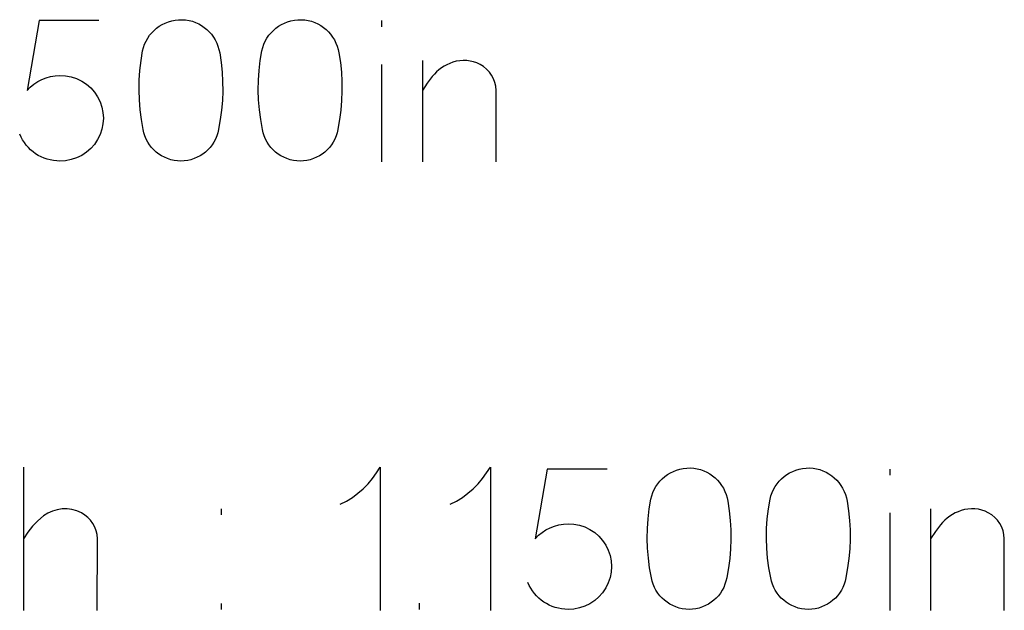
# Model space of a CAD drawing. Header units: inches. Extents: x -14.1 to 21.9, y -36.2 to -13.1.
# Tile 71 of 74: x 7.818 to 8.023, y -23.516 to -23.392. Entities that reach past the tile are written whole.
import ezdxf

# ---------------------------------------------------------------- set-up
doc = ezdxf.new("R2010")
doc.units = ezdxf.units.IN
doc.header["$LTSCALE"] = 0.5
doc.header["$MEASUREMENT"] = 0

msp = doc.modelspace()

# ---------------------------------------------------------------- linework, layer by layer
at = {"color": 7, "linetype": 'Continuous'}
for p, q in [((7.82157, -23.39227), (7.81904, -23.40686)), ((7.83408, -23.39227), (7.82157, -23.39227)), ((7.82157, -23.39227), (7.82157, -23.39227)), ((7.84731, -23.39308), (7.84794, -23.39277)), ((7.84794, -23.39277), (7.84861, -23.3925)), ((7.84861, -23.3925), (7.8493, -23.39229)), ((7.8493, -23.39229), (7.85001, -23.39216)), ((7.85001, -23.39216), (7.85073, -23.39208)), ((7.85073, -23.39208), (7.85147, -23.39207)), ((7.85147, -23.39207), (7.85147, -23.39207)), ((7.85147, -23.39207), (7.85221, -23.39212)), ((7.85221, -23.39212), (7.85292, -23.39223)), ((7.85292, -23.39223), (7.85362, -23.39241)), ((7.85362, -23.39241), (7.85429, -23.39265)), ((7.85429, -23.39265), (7.85494, -23.39294)), ((7.87225, -23.39308), (7.87288, -23.39277)), ((7.87288, -23.39277), (7.87355, -23.3925)), ((7.87355, -23.3925), (7.87424, -23.39229)), ((7.87424, -23.39229), (7.87495, -23.39216)), ((7.87495, -23.39216), (7.87567, -23.39208)), ((7.87567, -23.39208), (7.87641, -23.39207)), ((7.87641, -23.39207), (7.87641, -23.39207)), ((7.87641, -23.39207), (7.87715, -23.39212)), ((7.87715, -23.39212), (7.87786, -23.39223)), ((7.87786, -23.39223), (7.87856, -23.39241)), ((7.87856, -23.39241), (7.87923, -23.39265)), ((7.87923, -23.39265), (7.87988, -23.39294)), ((7.89318, -23.39227), (7.89318, -23.39356)), ((7.84468, -23.39534), (7.84513, -23.3948)), ((7.84513, -23.3948), (7.84562, -23.39431)), ((7.84562, -23.39431), (7.84615, -23.39385)), ((7.84615, -23.39385), (7.84671, -23.39344)), ((7.84671, -23.39344), (7.84731, -23.39308)), ((7.85494, -23.39294), (7.85554, -23.39328)), ((7.85554, -23.39328), (7.85612, -23.39368)), ((7.85612, -23.39368), (7.85665, -23.39412)), ((7.85665, -23.39412), (7.85715, -23.39461)), ((7.85715, -23.39461), (7.8576, -23.39513)), ((7.86962, -23.39534), (7.87007, -23.3948)), ((7.87007, -23.3948), (7.87056, -23.39431)), ((7.87056, -23.39431), (7.87109, -23.39385)), ((7.87109, -23.39385), (7.87165, -23.39344)), ((7.87165, -23.39344), (7.87225, -23.39308)), ((7.87988, -23.39294), (7.88048, -23.39328)), ((7.88048, -23.39328), (7.88106, -23.39368)), ((7.88106, -23.39368), (7.88159, -23.39412)), ((7.88159, -23.39412), (7.88209, -23.39461)), ((7.88209, -23.39461), (7.88254, -23.39513)), ((7.84363, -23.39718), (7.84393, -23.39654)), ((7.84393, -23.39654), (7.84428, -23.39593)), ((7.84428, -23.39593), (7.84468, -23.39534)), ((7.8576, -23.39513), (7.85802, -23.3957)), ((7.85802, -23.3957), (7.85839, -23.39632)), ((7.85839, -23.39632), (7.85871, -23.39696)), ((7.85871, -23.39696), (7.85898, -23.39763)), ((7.86857, -23.39718), (7.86887, -23.39654)), ((7.86887, -23.39654), (7.86922, -23.39593)), ((7.86922, -23.39593), (7.86962, -23.39534)), ((7.88254, -23.39513), (7.88296, -23.3957)), ((7.88296, -23.3957), (7.88333, -23.39632)), ((7.88333, -23.39632), (7.88365, -23.39696)), ((7.88365, -23.39696), (7.88392, -23.39763)), ((7.84288, -23.40064), (7.84322, -23.39858)), ((7.84322, -23.39858), (7.84339, -23.39787)), ((7.84322, -23.39858), (7.84322, -23.39858)), ((7.84339, -23.39787), (7.84363, -23.39718)), ((7.85898, -23.39763), (7.85919, -23.39832)), ((7.85919, -23.39832), (7.85934, -23.39903)), ((7.85934, -23.39903), (7.85934, -23.39903)), ((7.85934, -23.39903), (7.85964, -23.40103)), ((7.86782, -23.40064), (7.86816, -23.39858)), ((7.86816, -23.39858), (7.86833, -23.39787)), ((7.86816, -23.39858), (7.86816, -23.39858)), ((7.86833, -23.39787), (7.86857, -23.39718)), ((7.88392, -23.39763), (7.88413, -23.39832)), ((7.88413, -23.39832), (7.88428, -23.39903)), ((7.88428, -23.39903), (7.88428, -23.39903)), ((7.88428, -23.39903), (7.88458, -23.40103)), ((7.84264, -23.40269), (7.84288, -23.40064)), ((7.85964, -23.40103), (7.85984, -23.40303)), ((7.86758, -23.40269), (7.86782, -23.40064)), ((7.88458, -23.40103), (7.88478, -23.40303)), ((7.90173, -23.4006), (7.90173, -23.42186)), ((7.90811, -23.40097), (7.90748, -23.40121)), ((7.90882, -23.40078), (7.90811, -23.40097)), ((7.90811, -23.40097), (7.90811, -23.40097)), ((7.90954, -23.40066), (7.90882, -23.40078)), ((7.91026, -23.40061), (7.90954, -23.40066)), ((7.91099, -23.40063), (7.91026, -23.40061)), ((7.91172, -23.40072), (7.91099, -23.40063)), ((7.91243, -23.40088), (7.91172, -23.40072)), ((7.91312, -23.40112), (7.91243, -23.40088)), ((7.91379, -23.40144), (7.91312, -23.40112)), ((7.8425, -23.40475), (7.84264, -23.40269)), ((7.85984, -23.40303), (7.85995, -23.40503)), ((7.86744, -23.40475), (7.86758, -23.40269)), ((7.88478, -23.40303), (7.88489, -23.40503)), ((7.89318, -23.40144), (7.89318, -23.42186)), ((7.90471, -23.40298), (7.90424, -23.40345)), ((7.9052, -23.40255), (7.90471, -23.40298)), ((7.90573, -23.40216), (7.9052, -23.40255)), ((7.90628, -23.4018), (7.90573, -23.40216)), ((7.90687, -23.40149), (7.90628, -23.4018)), ((7.90748, -23.40121), (7.90687, -23.40149)), ((7.91452, -23.40189), (7.91379, -23.40144)), ((7.91379, -23.40144), (7.91379, -23.40144)), ((7.91516, -23.40241), (7.91452, -23.40189)), ((7.91573, -23.40302), (7.91516, -23.40241)), ((7.91621, -23.4037), (7.91573, -23.40302)), ((7.82048, -23.40554), (7.82128, -23.40501)), ((7.82128, -23.40501), (7.82215, -23.40457)), ((7.82215, -23.40457), (7.82305, -23.40421)), ((7.82305, -23.40421), (7.82398, -23.40396)), ((7.82398, -23.40396), (7.82494, -23.4038)), ((7.82494, -23.4038), (7.82592, -23.40376)), ((7.82592, -23.40376), (7.82592, -23.40376)), ((7.82592, -23.40376), (7.82712, -23.40381)), ((7.82712, -23.40381), (7.82828, -23.40403)), ((7.82828, -23.40403), (7.8294, -23.40439)), ((7.8294, -23.40439), (7.83047, -23.40492)), ((7.83047, -23.40492), (7.83148, -23.40557)), ((7.84247, -23.40681), (7.8425, -23.40475)), ((7.85995, -23.40503), (7.85997, -23.40702)), ((7.86741, -23.40681), (7.86744, -23.40475)), ((7.88489, -23.40503), (7.88491, -23.40702)), ((7.9038, -23.40396), (7.90275, -23.40534)), ((7.90424, -23.40345), (7.9038, -23.40396)), ((7.9038, -23.40396), (7.9038, -23.40396)), ((7.91661, -23.40443), (7.91621, -23.4037)), ((7.9169, -23.4052), (7.91661, -23.40443)), ((7.91708, -23.40601), (7.9169, -23.4052)), ((7.81904, -23.40686), (7.81973, -23.40616)), ((7.81904, -23.40686), (7.81904, -23.40686)), ((7.81973, -23.40616), (7.82048, -23.40554)), ((7.83148, -23.40557), (7.83236, -23.40635)), ((7.83236, -23.40635), (7.83313, -23.40723)), ((7.83313, -23.40723), (7.83379, -23.40823)), ((7.84253, -23.40886), (7.84247, -23.40681)), ((7.85997, -23.40702), (7.85989, -23.40901)), ((7.86747, -23.40886), (7.86741, -23.40681)), ((7.88491, -23.40702), (7.88483, -23.40901)), ((7.90275, -23.40534), (7.90173, -23.40686)), ((7.91715, -23.40686), (7.91708, -23.40601)), ((7.91714, -23.42186), (7.91715, -23.40686)), ((7.91715, -23.40686), (7.91715, -23.40686)), ((7.83379, -23.40823), (7.83379, -23.40823)), ((7.83379, -23.40823), (7.83432, -23.40928)), ((7.83432, -23.40928), (7.8347, -23.41038)), ((7.8427, -23.41092), (7.84253, -23.40886)), ((7.85989, -23.40901), (7.85971, -23.411)), ((7.86764, -23.41092), (7.86747, -23.40886)), ((7.88483, -23.40901), (7.88465, -23.411)), ((7.8347, -23.41038), (7.83492, -23.41151)), ((7.84297, -23.41298), (7.8427, -23.41092)), ((7.85971, -23.411), (7.85945, -23.41299)), ((7.86791, -23.41298), (7.86764, -23.41092)), ((7.88465, -23.411), (7.88439, -23.41299)), ((7.83492, -23.41151), (7.835, -23.41269)), ((7.835, -23.41269), (7.83492, -23.41386)), ((7.84335, -23.41503), (7.84297, -23.41298)), ((7.85945, -23.41299), (7.8591, -23.41498)), ((7.86829, -23.41503), (7.86791, -23.41298)), ((7.88439, -23.41299), (7.88404, -23.41498)), ((7.8347, -23.415), (7.83432, -23.41611)), ((7.83492, -23.41386), (7.8347, -23.415)), ((7.8435, -23.41573), (7.84335, -23.41503)), ((7.84335, -23.41503), (7.84335, -23.41503)), ((7.85909, -23.41503), (7.85894, -23.41573)), ((7.86844, -23.41573), (7.86829, -23.41503)), ((7.86829, -23.41503), (7.86829, -23.41503)), ((7.88403, -23.41503), (7.88388, -23.41573)), ((7.81779, -23.41665), (7.81751, -23.41602)), ((7.81812, -23.41724), (7.81779, -23.41665)), ((7.81849, -23.41781), (7.81812, -23.41724)), ((7.83379, -23.41718), (7.83313, -23.41818)), ((7.83432, -23.41611), (7.83379, -23.41718)), ((7.83379, -23.41718), (7.83379, -23.41718)), ((7.84371, -23.41641), (7.8435, -23.41573)), ((7.84398, -23.41706), (7.84371, -23.41641)), ((7.8443, -23.41768), (7.84398, -23.41706)), ((7.85846, -23.41706), (7.85814, -23.41768)), ((7.85873, -23.41641), (7.85846, -23.41706)), ((7.85894, -23.41573), (7.85873, -23.41641)), ((7.86865, -23.41641), (7.86844, -23.41573)), ((7.86892, -23.41706), (7.86865, -23.41641)), ((7.86924, -23.41768), (7.86892, -23.41706)), ((7.8834, -23.41706), (7.88308, -23.41768)), ((7.88367, -23.41641), (7.8834, -23.41706)), ((7.88388, -23.41573), (7.88367, -23.41641)), ((7.81889, -23.41834), (7.81849, -23.41781)), ((7.81934, -23.41884), (7.81889, -23.41834)), ((7.8198, -23.4193), (7.81934, -23.41884)), ((7.82031, -23.41973), (7.8198, -23.4193)), ((7.83236, -23.41906), (7.83148, -23.41983)), ((7.83313, -23.41818), (7.83236, -23.41906)), ((7.84468, -23.41826), (7.8443, -23.41768)), ((7.8451, -23.4188), (7.84468, -23.41826)), ((7.84556, -23.4193), (7.8451, -23.4188)), ((7.84606, -23.41977), (7.84556, -23.4193)), ((7.85688, -23.4193), (7.85638, -23.41977)), ((7.85735, -23.4188), (7.85688, -23.4193)), ((7.85776, -23.41826), (7.85735, -23.4188)), ((7.85814, -23.41768), (7.85776, -23.41826)), ((7.86962, -23.41826), (7.86924, -23.41768)), ((7.87004, -23.4188), (7.86962, -23.41826)), ((7.8705, -23.4193), (7.87004, -23.4188)), ((7.871, -23.41977), (7.8705, -23.4193)), ((7.88182, -23.4193), (7.88132, -23.41977)), ((7.88229, -23.4188), (7.88182, -23.4193)), ((7.8827, -23.41826), (7.88229, -23.4188)), ((7.88308, -23.41768), (7.8827, -23.41826)), ((7.82084, -23.42012), (7.82031, -23.41973)), ((7.8214, -23.42047), (7.82084, -23.42012)), ((7.82199, -23.42078), (7.8214, -23.42047)), ((7.8226, -23.42104), (7.82199, -23.42078)), ((7.82324, -23.42126), (7.8226, -23.42104)), ((7.8239, -23.42144), (7.82324, -23.42126)), ((7.82457, -23.42156), (7.8239, -23.42144)), ((7.82524, -23.42163), (7.82457, -23.42156)), ((7.82592, -23.42166), (7.82524, -23.42163)), ((7.82712, -23.42159), (7.82592, -23.42166)), ((7.82592, -23.42166), (7.82592, -23.42166)), ((7.82828, -23.42136), (7.82712, -23.42159)), ((7.8294, -23.42099), (7.82828, -23.42136)), ((7.83047, -23.42048), (7.8294, -23.42099)), ((7.83148, -23.41983), (7.83047, -23.42048)), ((7.84661, -23.42019), (7.84606, -23.41977)), ((7.84718, -23.42056), (7.84661, -23.42019)), ((7.84779, -23.42088), (7.84718, -23.42056)), ((7.84844, -23.42116), (7.84779, -23.42088)), ((7.84911, -23.42138), (7.84844, -23.42116)), ((7.8498, -23.42153), (7.84911, -23.42138)), ((7.8505, -23.42163), (7.8498, -23.42153)), ((7.85122, -23.42166), (7.8505, -23.42163)), ((7.85194, -23.42163), (7.85122, -23.42166)), ((7.85122, -23.42166), (7.85122, -23.42166)), ((7.85264, -23.42153), (7.85194, -23.42163)), ((7.85332, -23.42138), (7.85264, -23.42153)), ((7.85399, -23.42116), (7.85332, -23.42138)), ((7.85464, -23.42088), (7.85399, -23.42116)), ((7.85526, -23.42056), (7.85464, -23.42088)), ((7.85583, -23.42019), (7.85526, -23.42056)), ((7.85638, -23.41977), (7.85583, -23.42019)), ((7.87155, -23.42019), (7.871, -23.41977)), ((7.87212, -23.42056), (7.87155, -23.42019)), ((7.87273, -23.42088), (7.87212, -23.42056)), ((7.87338, -23.42116), (7.87273, -23.42088)), ((7.87405, -23.42138), (7.87338, -23.42116)), ((7.87474, -23.42153), (7.87405, -23.42138)), ((7.87544, -23.42163), (7.87474, -23.42153)), ((7.87616, -23.42166), (7.87544, -23.42163)), ((7.87688, -23.42163), (7.87616, -23.42166)), ((7.87616, -23.42166), (7.87616, -23.42166)), ((7.87758, -23.42153), (7.87688, -23.42163)), ((7.87826, -23.42138), (7.87758, -23.42153)), ((7.87893, -23.42116), (7.87826, -23.42138)), ((7.87958, -23.42088), (7.87893, -23.42116)), ((7.8802, -23.42056), (7.87958, -23.42088)), ((7.88077, -23.42019), (7.8802, -23.42056)), ((7.88132, -23.41977), (7.88077, -23.42019)), ((7.81833, -23.48572), (7.81833, -23.51572)), ((7.8913, -23.48814), (7.89215, -23.48696)), ((7.89215, -23.48696), (7.89292, -23.48572)), ((7.89292, -23.48572), (7.89292, -23.48572)), ((7.89292, -23.48572), (7.89292, -23.51572)), ((7.91432, -23.48814), (7.91517, -23.48696)), ((7.91517, -23.48696), (7.91594, -23.48572)), ((7.91594, -23.48572), (7.91594, -23.48572)), ((7.91594, -23.48572), (7.91594, -23.51572)), ((7.92785, -23.48613), (7.92532, -23.50072)), ((7.94037, -23.48613), (7.92785, -23.48613)), ((7.92785, -23.48613), (7.92785, -23.48613)), ((7.95243, -23.48771), (7.95299, -23.48729)), ((7.95299, -23.48729), (7.95359, -23.48693)), ((7.95359, -23.48693), (7.95423, -23.48662)), ((7.95423, -23.48662), (7.95489, -23.48636)), ((7.95489, -23.48636), (7.95558, -23.48615)), ((7.95558, -23.48615), (7.95629, -23.48601)), ((7.95629, -23.48601), (7.95702, -23.48593)), ((7.95702, -23.48593), (7.95775, -23.48592)), ((7.95775, -23.48592), (7.95775, -23.48592)), ((7.95775, -23.48592), (7.95849, -23.48597)), ((7.95849, -23.48597), (7.9592, -23.48609)), ((7.9592, -23.48609), (7.9599, -23.48626)), ((7.9599, -23.48626), (7.96057, -23.4865)), ((7.96057, -23.4865), (7.96122, -23.48679)), ((7.96122, -23.48679), (7.96182, -23.48714)), ((7.96182, -23.48714), (7.9624, -23.48753)), ((7.9624, -23.48753), (7.96293, -23.48798)), ((7.97737, -23.48771), (7.97793, -23.48729)), ((7.97793, -23.48729), (7.97853, -23.48693)), ((7.97853, -23.48693), (7.97917, -23.48662)), ((7.97917, -23.48662), (7.97983, -23.48636)), ((7.97983, -23.48636), (7.98052, -23.48615)), ((7.98052, -23.48615), (7.98123, -23.48601)), ((7.98123, -23.48601), (7.98196, -23.48593)), ((7.98196, -23.48593), (7.98269, -23.48592)), ((7.98269, -23.48592), (7.98269, -23.48592)), ((7.98269, -23.48592), (7.98343, -23.48597)), ((7.98343, -23.48597), (7.98414, -23.48609)), ((7.98414, -23.48609), (7.98484, -23.48626)), ((7.98484, -23.48626), (7.98551, -23.4865)), ((7.98551, -23.4865), (7.98616, -23.48679)), ((7.98616, -23.48679), (7.98676, -23.48714)), ((7.98676, -23.48714), (7.98734, -23.48753)), ((7.98734, -23.48753), (7.98787, -23.48798)), ((7.99946, -23.48613), (7.99947, -23.48741)), ((7.88934, -23.49027), (7.89036, -23.48924)), ((7.89036, -23.48924), (7.8913, -23.48814)), ((7.91236, -23.49027), (7.91338, -23.48924)), ((7.91338, -23.48924), (7.91432, -23.48814)), ((7.95056, -23.48978), (7.95097, -23.4892)), ((7.95097, -23.4892), (7.95142, -23.48866)), ((7.95142, -23.48866), (7.9519, -23.48816)), ((7.9519, -23.48816), (7.95243, -23.48771)), ((7.96293, -23.48798), (7.96343, -23.48846)), ((7.96343, -23.48846), (7.96389, -23.48899)), ((7.96389, -23.48899), (7.9643, -23.48956)), ((7.9643, -23.48956), (7.96467, -23.49017)), ((7.9755, -23.48978), (7.97591, -23.4892)), ((7.97591, -23.4892), (7.97636, -23.48866)), ((7.97636, -23.48866), (7.97684, -23.48816)), ((7.97684, -23.48816), (7.97737, -23.48771)), ((7.98787, -23.48798), (7.98837, -23.48846)), ((7.98837, -23.48846), (7.98883, -23.48899)), ((7.98883, -23.48899), (7.98924, -23.48956)), ((7.98924, -23.48956), (7.98961, -23.49017)), ((7.88708, -23.49208), (7.88824, -23.49122)), ((7.88824, -23.49122), (7.88934, -23.49027)), ((7.9101, -23.49208), (7.91126, -23.49122)), ((7.91126, -23.49122), (7.91236, -23.49027)), ((7.9495, -23.49243), (7.94968, -23.49172)), ((7.94968, -23.49172), (7.94992, -23.49104)), ((7.94992, -23.49104), (7.95021, -23.4904)), ((7.95021, -23.4904), (7.95056, -23.48978)), ((7.96467, -23.49017), (7.965, -23.49081)), ((7.965, -23.49081), (7.96526, -23.49148)), ((7.96526, -23.49148), (7.96547, -23.49217)), ((7.97444, -23.49243), (7.97462, -23.49172)), ((7.97462, -23.49172), (7.97486, -23.49104)), ((7.97486, -23.49104), (7.97515, -23.4904)), ((7.97515, -23.4904), (7.9755, -23.48978)), ((7.98961, -23.49017), (7.98994, -23.49081)), ((7.98994, -23.49081), (7.9902, -23.49148)), ((7.9902, -23.49148), (7.99041, -23.49217)), ((7.88455, -23.4935), (7.88585, -23.49284)), ((7.88585, -23.49284), (7.88708, -23.49208)), ((7.90757, -23.4935), (7.90887, -23.49284)), ((7.90887, -23.49284), (7.9101, -23.49208)), ((7.94916, -23.49449), (7.9495, -23.49243)), ((7.9495, -23.49243), (7.9495, -23.49243)), ((7.96547, -23.49217), (7.96562, -23.49289)), ((7.96562, -23.49289), (7.96562, -23.49289)), ((7.96562, -23.49289), (7.96592, -23.49488)), ((7.9741, -23.49449), (7.97444, -23.49243)), ((7.97444, -23.49243), (7.97444, -23.49243)), ((7.99041, -23.49217), (7.99056, -23.49289)), ((7.99056, -23.49289), (7.99056, -23.49289)), ((7.99056, -23.49289), (7.99086, -23.49488)), ((7.82341, -23.49538), (7.82252, -23.49595)), ((7.82435, -23.49495), (7.82341, -23.49538)), ((7.82534, -23.49465), (7.82435, -23.49495)), ((7.82637, -23.4945), (7.82534, -23.49465)), ((7.82742, -23.49449), (7.82637, -23.4945)), ((7.82844, -23.49462), (7.82742, -23.49449)), ((7.82943, -23.49491), (7.82844, -23.49462)), ((7.8304, -23.49533), (7.82943, -23.49491)), ((7.83112, -23.49576), (7.8304, -23.49533)), ((7.8304, -23.49533), (7.8304, -23.49533)), ((7.83176, -23.49628), (7.83112, -23.49576)), ((7.8597, -23.49575), (7.8597, -23.4945)), ((7.94892, -23.49655), (7.94916, -23.49449)), ((7.96592, -23.49488), (7.96612, -23.49688)), ((7.97386, -23.49655), (7.9741, -23.49449)), ((7.99086, -23.49488), (7.99106, -23.49688)), ((7.99946, -23.49529), (7.99947, -23.51572)), ((8.00802, -23.49446), (8.00802, -23.51572)), ((8.01257, -23.49566), (8.01202, -23.49601)), ((8.01315, -23.49534), (8.01257, -23.49566)), ((8.01376, -23.49507), (8.01315, -23.49534)), ((8.0144, -23.49483), (8.01376, -23.49507)), ((8.0151, -23.49464), (8.0144, -23.49483)), ((8.0144, -23.49483), (8.0144, -23.49483)), ((8.01582, -23.49451), (8.0151, -23.49464)), ((8.01654, -23.49446), (8.01582, -23.49451)), ((8.01727, -23.49448), (8.01654, -23.49446)), ((8.018, -23.49457), (8.01727, -23.49448)), ((8.01871, -23.49473), (8.018, -23.49457)), ((8.0194, -23.49497), (8.01871, -23.49473)), ((8.02007, -23.49529), (8.0194, -23.49497)), ((8.0208, -23.49574), (8.02007, -23.49529)), ((8.02007, -23.49529), (8.02007, -23.49529)), ((8.02145, -23.49627), (8.0208, -23.49574)), ((7.82129, -23.49696), (7.82017, -23.49811)), ((7.82252, -23.49595), (7.82129, -23.49696)), ((7.82252, -23.49595), (7.82252, -23.49595)), ((7.83233, -23.49687), (7.83176, -23.49628)), ((7.83281, -23.49755), (7.83233, -23.49687)), ((7.83321, -23.49828), (7.83281, -23.49755)), ((7.92934, -23.49807), (7.93026, -23.49781)), ((7.93026, -23.49781), (7.93122, -23.49766)), ((7.93122, -23.49766), (7.9322, -23.49761)), ((7.9322, -23.49761), (7.9322, -23.49761)), ((7.9322, -23.49761), (7.93341, -23.49766)), ((7.93341, -23.49766), (7.93456, -23.49788)), ((7.93456, -23.49788), (7.93568, -23.49825)), ((7.94878, -23.49861), (7.94892, -23.49655)), ((7.96612, -23.49688), (7.96623, -23.49888)), ((7.97372, -23.49861), (7.97386, -23.49655)), ((7.99106, -23.49688), (7.99117, -23.49888)), ((8.01008, -23.49781), (8.00903, -23.4992)), ((8.01052, -23.4973), (8.01008, -23.49781)), ((8.01008, -23.49781), (8.01008, -23.49781)), ((8.01099, -23.49684), (8.01052, -23.4973)), ((8.01149, -23.49641), (8.01099, -23.49684)), ((8.01202, -23.49601), (8.01149, -23.49641)), ((8.02201, -23.49687), (8.02145, -23.49627)), ((8.0225, -23.49755), (8.02201, -23.49687)), ((8.02289, -23.49828), (8.0225, -23.49755)), ((7.81919, -23.49936), (7.81833, -23.50072)), ((7.82017, -23.49811), (7.81919, -23.49936)), ((7.8335, -23.49906), (7.83321, -23.49828)), ((7.83368, -23.49986), (7.8335, -23.49906)), ((7.83375, -23.50072), (7.83368, -23.49986)), ((7.92601, -23.50001), (7.92676, -23.4994)), ((7.92676, -23.4994), (7.92757, -23.49886)), ((7.92757, -23.49886), (7.92843, -23.49842)), ((7.92843, -23.49842), (7.92934, -23.49807)), ((7.93568, -23.49825), (7.93676, -23.49877)), ((7.93676, -23.49877), (7.93776, -23.49943)), ((7.93776, -23.49943), (7.93865, -23.5002)), ((7.94875, -23.50066), (7.94878, -23.49861)), ((7.96623, -23.49888), (7.96625, -23.50087)), ((7.97369, -23.50066), (7.97372, -23.49861)), ((7.99117, -23.49888), (7.99119, -23.50087)), ((8.00903, -23.4992), (8.00802, -23.50072)), ((8.02318, -23.49906), (8.02289, -23.49828)), ((8.02336, -23.49986), (8.02318, -23.49906)), ((8.02343, -23.50072), (8.02336, -23.49986)), ((7.83374, -23.51572), (7.83375, -23.50072)), ((7.83375, -23.50072), (7.83375, -23.50072)), ((7.92532, -23.50072), (7.92601, -23.50001)), ((7.92532, -23.50072), (7.92532, -23.50072)), ((7.93865, -23.5002), (7.93941, -23.50108)), ((7.93941, -23.50108), (7.94007, -23.50208)), ((7.94881, -23.50272), (7.94875, -23.50066)), ((7.96625, -23.50087), (7.96617, -23.50287)), ((7.97375, -23.50272), (7.97369, -23.50066)), ((7.99119, -23.50087), (7.99111, -23.50287)), ((8.02343, -23.51572), (8.02343, -23.50072)), ((8.02343, -23.50072), (8.02343, -23.50072)), ((7.94007, -23.50208), (7.94007, -23.50208)), ((7.94007, -23.50208), (7.9406, -23.50314)), ((7.9406, -23.50314), (7.94098, -23.50423)), ((7.94899, -23.50477), (7.94881, -23.50272)), ((7.96617, -23.50287), (7.966, -23.50486)), ((7.97393, -23.50477), (7.97375, -23.50272)), ((7.99111, -23.50287), (7.99094, -23.50486)), ((7.94098, -23.50423), (7.9412, -23.50537)), ((7.9412, -23.50537), (7.94128, -23.50654)), ((7.94926, -23.50683), (7.94899, -23.50477)), ((7.966, -23.50486), (7.96573, -23.50685)), ((7.9742, -23.50683), (7.97393, -23.50477)), ((7.99094, -23.50486), (7.99067, -23.50685)), ((7.9412, -23.50772), (7.94098, -23.50886)), ((7.94128, -23.50654), (7.9412, -23.50772)), ((7.94963, -23.50888), (7.94926, -23.50683)), ((7.96573, -23.50685), (7.96538, -23.50884)), ((7.97457, -23.50888), (7.9742, -23.50683)), ((7.99067, -23.50685), (7.99032, -23.50884)), ((7.92408, -23.5105), (7.92379, -23.50988)), ((7.9406, -23.50996), (7.94007, -23.51103)), ((7.94098, -23.50886), (7.9406, -23.50996)), ((7.94979, -23.50959), (7.94963, -23.50888)), ((7.94963, -23.50888), (7.94963, -23.50888)), ((7.95, -23.51027), (7.94979, -23.50959)), ((7.96522, -23.50959), (7.96501, -23.51027)), ((7.96538, -23.50888), (7.96522, -23.50959)), ((7.97473, -23.50959), (7.97457, -23.50888)), ((7.97457, -23.50888), (7.97457, -23.50888)), ((7.97494, -23.51027), (7.97473, -23.50959)), ((7.99016, -23.50959), (7.98995, -23.51027)), ((7.99032, -23.50888), (7.99016, -23.50959)), ((7.92441, -23.5111), (7.92408, -23.5105)), ((7.92477, -23.51166), (7.92441, -23.5111)), ((7.92517, -23.5122), (7.92477, -23.51166)), ((7.92562, -23.51269), (7.92517, -23.5122)), ((7.93941, -23.51203), (7.93865, -23.51292)), ((7.94007, -23.51103), (7.93941, -23.51203)), ((7.94007, -23.51103), (7.94007, -23.51103)), ((7.95026, -23.51091), (7.95, -23.51027)), ((7.95058, -23.51153), (7.95026, -23.51091)), ((7.95096, -23.51211), (7.95058, -23.51153)), ((7.95138, -23.51265), (7.95096, -23.51211)), ((7.96405, -23.51211), (7.96363, -23.51265)), ((7.96442, -23.51153), (7.96405, -23.51211)), ((7.96474, -23.51091), (7.96442, -23.51153)), ((7.96501, -23.51027), (7.96474, -23.51091)), ((7.9752, -23.51091), (7.97494, -23.51027)), ((7.97552, -23.51153), (7.9752, -23.51091)), ((7.9759, -23.51211), (7.97552, -23.51153)), ((7.97632, -23.51265), (7.9759, -23.51211)), ((7.98899, -23.51211), (7.98857, -23.51265)), ((7.98936, -23.51153), (7.98899, -23.51211)), ((7.98968, -23.51091), (7.98936, -23.51153)), ((7.98995, -23.51027), (7.98968, -23.51091)), ((7.8597, -23.51551), (7.8597, -23.51426)), ((7.90114, -23.51551), (7.90114, -23.51422)), ((7.92609, -23.51316), (7.92562, -23.51269)), ((7.92659, -23.51359), (7.92609, -23.51316)), ((7.92712, -23.51398), (7.92659, -23.51359)), ((7.92769, -23.51432), (7.92712, -23.51398)), ((7.92827, -23.51463), (7.92769, -23.51432)), ((7.93676, -23.51433), (7.93568, -23.51485)), ((7.93776, -23.51368), (7.93676, -23.51433)), ((7.93865, -23.51292), (7.93776, -23.51368)), ((7.95184, -23.51316), (7.95138, -23.51265)), ((7.95235, -23.51362), (7.95184, -23.51316)), ((7.95289, -23.51404), (7.95235, -23.51362)), ((7.95347, -23.51441), (7.95289, -23.51404)), ((7.96212, -23.51404), (7.96154, -23.51441)), ((7.96266, -23.51362), (7.96212, -23.51404)), ((7.96317, -23.51316), (7.96266, -23.51362)), ((7.96363, -23.51265), (7.96317, -23.51316)), ((7.97678, -23.51316), (7.97632, -23.51265)), ((7.97729, -23.51362), (7.97678, -23.51316)), ((7.97783, -23.51404), (7.97729, -23.51362)), ((7.97841, -23.51441), (7.97783, -23.51404)), ((7.98706, -23.51404), (7.98648, -23.51441)), ((7.9876, -23.51362), (7.98706, -23.51404)), ((7.98811, -23.51316), (7.9876, -23.51362)), ((7.98857, -23.51265), (7.98811, -23.51316)), ((7.92889, -23.51489), (7.92827, -23.51463)), ((7.92953, -23.51512), (7.92889, -23.51489)), ((7.93019, -23.51529), (7.92953, -23.51512)), ((7.93085, -23.51541), (7.93019, -23.51529)), ((7.93152, -23.51549), (7.93085, -23.51541)), ((7.9322, -23.51551), (7.93152, -23.51549)), ((7.93341, -23.51544), (7.9322, -23.51551)), ((7.9322, -23.51551), (7.9322, -23.51551)), ((7.93456, -23.51522), (7.93341, -23.51544)), ((7.93568, -23.51485), (7.93456, -23.51522)), ((7.95408, -23.51474), (7.95347, -23.51441)), ((7.95473, -23.51501), (7.95408, -23.51474)), ((7.9554, -23.51523), (7.95473, -23.51501)), ((7.95609, -23.51539), (7.9554, -23.51523)), ((7.95679, -23.51548), (7.95609, -23.51539)), ((7.9575, -23.51551), (7.95679, -23.51548)), ((7.95822, -23.51548), (7.9575, -23.51551)), ((7.9575, -23.51551), (7.9575, -23.51551)), ((7.95892, -23.51539), (7.95822, -23.51548)), ((7.95961, -23.51523), (7.95892, -23.51539)), ((7.96028, -23.51501), (7.95961, -23.51523)), ((7.96092, -23.51474), (7.96028, -23.51501)), ((7.96154, -23.51441), (7.96092, -23.51474)), ((7.97902, -23.51474), (7.97841, -23.51441)), ((7.97967, -23.51501), (7.97902, -23.51474)), ((7.98034, -23.51523), (7.97967, -23.51501)), ((7.98103, -23.51539), (7.98034, -23.51523)), ((7.98173, -23.51548), (7.98103, -23.51539)), ((7.98244, -23.51551), (7.98173, -23.51548)), ((7.98316, -23.51548), (7.98244, -23.51551)), ((7.98244, -23.51551), (7.98244, -23.51551)), ((7.98386, -23.51539), (7.98316, -23.51548)), ((7.98455, -23.51523), (7.98386, -23.51539)), ((7.98522, -23.51501), (7.98455, -23.51523)), ((7.98586, -23.51474), (7.98522, -23.51501)), ((7.98648, -23.51441), (7.98586, -23.51474))]:
    msp.add_line(p, q, dxfattribs=at)

doc.saveas('drawing.dxf')
